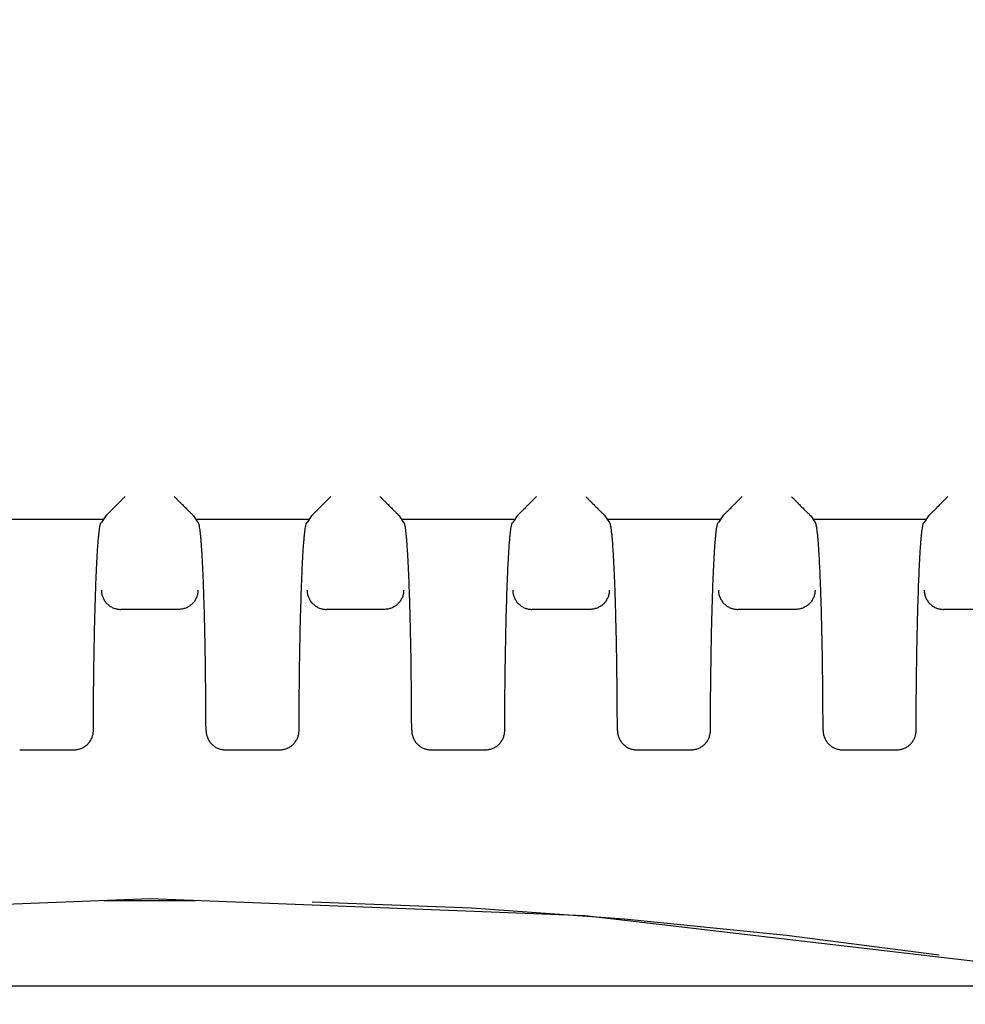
# Model space of a CAD drawing. Header units: inches. Extents: x 0 to 22, y 0 to 17.
# Tile 35 of 41: x 14.9 to 15.9, y 9.5 to 10.5. Entities that reach past the tile are written whole.
import ezdxf

# ---------------------------------------------------------------- set-up
doc = ezdxf.new("R2010")
doc.units = ezdxf.units.IN
doc.header["$LTSCALE"] = 1.21
doc.header["$MEASUREMENT"] = 0
doc.layers.get('0').update_dxf_attribs({"linetype": 'CONTINUOUS'})
doc.layers.add('DIMENSIONS', color=7, linetype='CONTINUOUS')
doc.styles.get("Standard").update_dxf_attribs({"font": 'txt', "width": 0.8})
doc.dimstyles.new('DIMSTYLE_1', dxfattribs={"dimtxt": 0.125, "dimasz": 0.18, "dimexe": 0.18, "dimexo": 0.0625, "dimgap": 0.09, "dimtad": 0, "dimtih": 1, "dimtoh": 1, "dimdec": 3, "dimzin": 4, "dimdsep": 46, "dimtxsty": 'STANDARD', "dimblk": '_FILLED', "dimblk1": '_FILLED', "dimblk2": '_FILLED', "dimcen": 0.09, "dimadec": 0, "dimazin": 0, "dimtp": 0.01, "dimtm": 0.01, "dimtfac": 1, "dimtdec": 3, "dimtofl": 0, "dimtmove": 0, "dimatfit": 3, "dimldrblk": '_FILLED', "dimfxl": 1, "dimtolj": 1, "dimtzin": 4, "dimarcsym": 0})

# ---------------------------------------------------------------- blocks, each defined once
blk = doc.blocks.new('_FILLED')
at = {"color": 0, "linetype": 'BYBLOCK'}
blk.add_solid([(0, 0), (-1, 0.1736), (-1, -0.1736)], dxfattribs=at)
blk = doc.blocks.new('*D2')
at = {"layer": 'DIMENSIONS', "color": 2, "linetype": 'CONTINUOUS'}
for p, q in [((16.3448, 14.5089), (11.7053, 14.5089)), ((11.8303, 14.5089), (11.8303, 12.1339)), ((11.8303, 9.5089), (11.8303, 11.8839)), ((16.2796, 9.5089), (11.7053, 9.5089))]:
    blk.add_line(p, q, dxfattribs=at)
at = {"layer": 'DIMENSIONS', "color": 2, "linetype": 'CONTINUOUS', "xscale": 0.18, "yscale": 0.18, "zscale": 0.18}
for p, rotation in [((11.8303, 14.5089), 90), ((11.8303, 9.5089), 270)]:
    blk.add_blockref('_FILLED', p, dxfattribs=dict(at, rotation=rotation))
at = {"layer": 'DIMENSIONS', "color": 2, "linetype": 'CONTINUOUS', "width": 0.8}
for s, p in [('[', (11.8928, 11.9464)), (']', (12.2928, 11.9464)), ('5.000', (11.2678, 11.9464)), ('127', (11.9928, 11.9464))]:
    blk.add_text(s, height=0.125, dxfattribs=at).set_placement(p)
blk = doc.blocks.new('*D3')
at = {"layer": 'DIMENSIONS', "color": 2, "linetype": 'CONTINUOUS'}
for p, q in [((13.1183, 9.6545), (13.1183, 8.6339)), ((16.4173, 9.5392), (16.4173, 8.6339)), ((13.1183, 8.7589), (14.1567, 8.7589)), ((16.4173, 8.7589), (15.6067, 8.7589))]:
    blk.add_line(p, q, dxfattribs=at)
at = {"layer": 'DIMENSIONS', "color": 2, "linetype": 'CONTINUOUS', "xscale": 0.18, "yscale": 0.18, "zscale": 0.18, "rotation": 180}
blk.add_blockref('_FILLED', (13.1183, 8.7589), dxfattribs=at)
at = {"layer": 'DIMENSIONS', "color": 2, "linetype": 'CONTINUOUS', "xscale": 0.18, "yscale": 0.18, "zscale": 0.18}
blk.add_blockref('_FILLED', (16.4173, 8.7589), dxfattribs=at)
at = {"layer": 'DIMENSIONS', "color": 2, "linetype": 'CONTINUOUS', "width": 0.8}
for s, p in [('[', (14.8442, 8.6964)), (']', (15.4442, 8.6964)), ('3.299', (14.2192, 8.6964)), ('83.79', (14.9442, 8.6964))]:
    blk.add_text(s, height=0.125, dxfattribs=at).set_placement(p)

msp = doc.modelspace()

# ---------------------------------------------------------------- linework, layer by layer
at = {"color": 7, "linetype": 'CONTINUOUS'}
for p, q in [((15.0245, 9.992), (14.9073, 9.992)), ((15.027, 9.9957), (15.0224, 9.9889)), ((15.1179, 9.9957), (15.1224, 9.9889)), ((15.2375, 9.992), (15.1203, 9.992)), ((15.24, 9.9957), (15.2354, 9.9889)), ((15.3309, 9.9957), (15.3354, 9.9889)), ((15.4505, 9.992), (15.3333, 9.992)), ((15.453, 9.9957), (15.4484, 9.9889)), ((15.5439, 9.9957), (15.5484, 9.9889)), ((15.6635, 9.992), (15.5463, 9.992)), ((15.666, 9.9957), (15.6614, 9.9889)), ((15.7569, 9.9957), (15.7614, 9.9889)), ((15.8765, 9.992), (15.7593, 9.992)), ((15.879, 9.9957), (15.8744, 9.9889)), ((15.1024, 9.8989), (15.0424, 9.8989)), ((15.3154, 9.8989), (15.2554, 9.8989)), ((15.5284, 9.8989), (15.4684, 9.8989)), ((15.7414, 9.8989), (15.6814, 9.8989)), ((15.9544, 9.8989), (15.8944, 9.8989)), ((14.9378, 9.7536), (14.9941, 9.7536)), ((15.1508, 9.7536), (15.2071, 9.7536)), ((15.3638, 9.7536), (15.4201, 9.7536)), ((15.5768, 9.7536), (15.6331, 9.7536)), ((15.7898, 9.7536), (15.8461, 9.7536)), ((15.0254, 9.5977), (15.12, 9.5977)), ((15.2408, 9.5963), (15.4056, 9.5899))]:
    msp.add_line(p, q, dxfattribs=at)
for points in [[(14.1848, 9.531), (14.6228, 9.5821), (15.0728, 9.5996), (15.5229, 9.582), (15.96, 9.531)], [(15.4056, 9.5899), (15.5637, 9.5786), (15.7318, 9.5618), (15.8899, 9.5414)]]:
    msp.add_lwpolyline(points, dxfattribs=at)
for points, knots in [([(15.047, 10.0157), (15.0462, 10.015), (15.0448, 10.0135), (15.0426, 10.0114), (15.0406, 10.0093), (15.0386, 10.0074), (15.0368, 10.0055), (15.0352, 10.0039), (15.0337, 10.0024), (15.0324, 10.0011), (15.0312, 9.9999), (15.0302, 9.9989), (15.0294, 9.9981), (15.0287, 9.9974), (15.0281, 9.9968), (15.0277, 9.9964), (15.0273, 9.9961), (15.0271, 9.9959), (15.027, 9.9958), (15.027, 9.9957)], [0, 0, 0, 0, 0.110299, 0.218134, 0.321797, 0.419984, 0.510977, 0.593886, 0.668432, 0.734308, 0.79186, 0.84157, 0.883637, 0.918453, 0.946639, 0.968548, 0.984369, 0.994461, 1, 1, 1, 1]), ([(15.0979, 10.0157), (15.0986, 10.015), (15.1001, 10.0135), (15.1022, 10.0114), (15.1043, 10.0093), (15.1062, 10.0074), (15.108, 10.0055), (15.1097, 10.0039), (15.1112, 10.0024), (15.1125, 10.0011), (15.1136, 9.9999), (15.1146, 9.9989), (15.1155, 9.9981), (15.1162, 9.9974), (15.1168, 9.9968), (15.1172, 9.9964), (15.1175, 9.9961), (15.1177, 9.9959), (15.1178, 9.9958), (15.1179, 9.9957)], [0, 0, 0, 0, 0.110299, 0.218134, 0.321797, 0.419984, 0.510977, 0.593886, 0.668432, 0.734308, 0.79186, 0.84157, 0.883637, 0.918453, 0.946639, 0.968548, 0.984369, 0.994461, 1, 1, 1, 1]), ([(15.26, 10.0157), (15.2592, 10.015), (15.2578, 10.0135), (15.2556, 10.0114), (15.2536, 10.0093), (15.2516, 10.0074), (15.2498, 10.0055), (15.2482, 10.0039), (15.2467, 10.0024), (15.2454, 10.0011), (15.2442, 9.9999), (15.2432, 9.9989), (15.2424, 9.9981), (15.2417, 9.9974), (15.2411, 9.9968), (15.2407, 9.9964), (15.2403, 9.9961), (15.2401, 9.9959), (15.24, 9.9958), (15.24, 9.9957)], [0, 0, 0, 0, 0.110299, 0.218134, 0.321797, 0.419984, 0.510977, 0.593886, 0.668432, 0.734308, 0.79186, 0.84157, 0.883637, 0.918453, 0.946639, 0.968548, 0.984369, 0.994461, 1, 1, 1, 1]), ([(15.3109, 10.0157), (15.3116, 10.015), (15.3131, 10.0135), (15.3152, 10.0114), (15.3173, 10.0093), (15.3192, 10.0074), (15.321, 10.0055), (15.3227, 10.0039), (15.3242, 10.0024), (15.3255, 10.0011), (15.3266, 9.9999), (15.3276, 9.9989), (15.3285, 9.9981), (15.3292, 9.9974), (15.3298, 9.9968), (15.3302, 9.9964), (15.3305, 9.9961), (15.3307, 9.9959), (15.3308, 9.9958), (15.3309, 9.9957)], [0, 0, 0, 0, 0.110299, 0.218134, 0.321797, 0.419984, 0.510977, 0.593886, 0.668432, 0.734308, 0.79186, 0.84157, 0.883637, 0.918453, 0.946639, 0.968548, 0.984369, 0.994461, 1, 1, 1, 1]), ([(15.473, 10.0157), (15.4722, 10.015), (15.4708, 10.0135), (15.4686, 10.0114), (15.4666, 10.0093), (15.4646, 10.0074), (15.4628, 10.0055), (15.4612, 10.0039), (15.4597, 10.0024), (15.4584, 10.0011), (15.4572, 9.9999), (15.4562, 9.9989), (15.4554, 9.9981), (15.4547, 9.9974), (15.4541, 9.9968), (15.4537, 9.9964), (15.4533, 9.9961), (15.4531, 9.9959), (15.453, 9.9958), (15.453, 9.9957)], [0, 0, 0, 0, 0.110299, 0.218134, 0.321797, 0.419984, 0.510977, 0.593886, 0.668432, 0.734308, 0.79186, 0.84157, 0.883637, 0.918453, 0.946639, 0.968548, 0.984369, 0.994461, 1, 1, 1, 1]), ([(15.5239, 10.0157), (15.5246, 10.015), (15.5261, 10.0135), (15.5282, 10.0114), (15.5303, 10.0093), (15.5322, 10.0074), (15.534, 10.0055), (15.5357, 10.0039), (15.5372, 10.0024), (15.5385, 10.0011), (15.5396, 9.9999), (15.5406, 9.9989), (15.5415, 9.9981), (15.5422, 9.9974), (15.5428, 9.9968), (15.5432, 9.9964), (15.5435, 9.9961), (15.5437, 9.9959), (15.5438, 9.9958), (15.5439, 9.9957)], [0, 0, 0, 0, 0.110299, 0.218134, 0.321797, 0.419984, 0.510977, 0.593886, 0.668432, 0.734308, 0.79186, 0.84157, 0.883637, 0.918453, 0.946639, 0.968548, 0.984369, 0.994461, 1, 1, 1, 1]), ([(15.686, 10.0157), (15.6852, 10.015), (15.6838, 10.0135), (15.6816, 10.0114), (15.6796, 10.0093), (15.6776, 10.0074), (15.6758, 10.0055), (15.6742, 10.0039), (15.6727, 10.0024), (15.6714, 10.0011), (15.6702, 9.9999), (15.6692, 9.9989), (15.6684, 9.9981), (15.6677, 9.9974), (15.6671, 9.9968), (15.6667, 9.9964), (15.6663, 9.9961), (15.6661, 9.9959), (15.666, 9.9958), (15.666, 9.9957)], [0, 0, 0, 0, 0.110299, 0.218134, 0.321797, 0.419984, 0.510977, 0.593886, 0.668432, 0.734308, 0.79186, 0.84157, 0.883637, 0.918453, 0.946639, 0.968548, 0.984369, 0.994461, 1, 1, 1, 1]), ([(15.7369, 10.0157), (15.7376, 10.015), (15.7391, 10.0135), (15.7412, 10.0114), (15.7433, 10.0093), (15.7452, 10.0074), (15.747, 10.0055), (15.7487, 10.0039), (15.7502, 10.0024), (15.7515, 10.0011), (15.7526, 9.9999), (15.7536, 9.9989), (15.7545, 9.9981), (15.7552, 9.9974), (15.7558, 9.9968), (15.7562, 9.9964), (15.7565, 9.9961), (15.7567, 9.9959), (15.7568, 9.9958), (15.7569, 9.9957)], [0, 0, 0, 0, 0.110299, 0.218134, 0.321797, 0.419984, 0.510977, 0.593886, 0.668432, 0.734308, 0.79186, 0.84157, 0.883637, 0.918453, 0.946639, 0.968548, 0.984369, 0.994461, 1, 1, 1, 1]), ([(15.899, 10.0157), (15.8982, 10.015), (15.8968, 10.0135), (15.8946, 10.0114), (15.8926, 10.0093), (15.8906, 10.0074), (15.8888, 10.0055), (15.8872, 10.0039), (15.8857, 10.0024), (15.8844, 10.0011), (15.8832, 9.9999), (15.8822, 9.9989), (15.8814, 9.9981), (15.8807, 9.9974), (15.8801, 9.9968), (15.8797, 9.9964), (15.8793, 9.9961), (15.8791, 9.9959), (15.879, 9.9958), (15.879, 9.9957)], [0, 0, 0, 0, 0.110299, 0.218134, 0.321797, 0.419984, 0.510977, 0.593886, 0.668432, 0.734308, 0.79186, 0.84157, 0.883637, 0.918453, 0.946639, 0.968548, 0.984369, 0.994461, 1, 1, 1, 1]), ([(15.0164, 9.9143), (15.0164, 9.9172), (15.0166, 9.9228), (15.017, 9.9309), (15.0173, 9.9386), (15.0176, 9.9457), (15.018, 9.9524), (15.0183, 9.9586), (15.0187, 9.9642), (15.0191, 9.9693), (15.0195, 9.9738), (15.0199, 9.9777), (15.0203, 9.981), (15.0207, 9.9838), (15.0211, 9.9859), (15.0215, 9.9875), (15.0218, 9.9884), (15.0223, 9.9889), (15.0224, 9.9889)], [0, 0, 0, 0, 0.114331, 0.222803, 0.325013, 0.420804, 0.509902, 0.592023, 0.667059, 0.734746, 0.794936, 0.847515, 0.892307, 0.929272, 0.958337, 0.979512, 0.993024, 1, 1, 1, 1]), ([(15.1285, 9.9143), (15.1284, 9.9172), (15.1282, 9.9228), (15.1279, 9.9309), (15.1276, 9.9386), (15.1272, 9.9457), (15.1269, 9.9524), (15.1265, 9.9586), (15.1261, 9.9642), (15.1258, 9.9693), (15.1254, 9.9738), (15.125, 9.9777), (15.1246, 9.981), (15.1242, 9.9838), (15.1238, 9.9859), (15.1233, 9.9875), (15.123, 9.9884), (15.1226, 9.9889), (15.1224, 9.9889)], [0, 0, 0, 0, 0.114331, 0.222803, 0.325013, 0.420804, 0.509902, 0.592023, 0.667059, 0.734746, 0.794936, 0.847515, 0.892307, 0.929272, 0.958337, 0.979512, 0.993024, 1, 1, 1, 1]), ([(15.2294, 9.9143), (15.2294, 9.9172), (15.2296, 9.9228), (15.23, 9.9309), (15.2303, 9.9386), (15.2306, 9.9457), (15.231, 9.9524), (15.2313, 9.9586), (15.2317, 9.9642), (15.2321, 9.9693), (15.2325, 9.9738), (15.2329, 9.9777), (15.2333, 9.981), (15.2337, 9.9838), (15.2341, 9.9859), (15.2345, 9.9875), (15.2348, 9.9884), (15.2353, 9.9889), (15.2354, 9.9889)], [0, 0, 0, 0, 0.114331, 0.222803, 0.325013, 0.420804, 0.509902, 0.592023, 0.667059, 0.734746, 0.794936, 0.847515, 0.892307, 0.929272, 0.958337, 0.979512, 0.993024, 1, 1, 1, 1]), ([(15.3415, 9.9143), (15.3414, 9.9172), (15.3412, 9.9228), (15.3409, 9.9309), (15.3406, 9.9386), (15.3402, 9.9457), (15.3399, 9.9524), (15.3395, 9.9586), (15.3391, 9.9642), (15.3388, 9.9693), (15.3384, 9.9738), (15.338, 9.9777), (15.3376, 9.981), (15.3372, 9.9838), (15.3368, 9.9859), (15.3363, 9.9875), (15.336, 9.9884), (15.3356, 9.9889), (15.3354, 9.9889)], [0, 0, 0, 0, 0.114331, 0.222803, 0.325013, 0.420804, 0.509902, 0.592023, 0.667059, 0.734746, 0.794936, 0.847515, 0.892307, 0.929272, 0.958337, 0.979512, 0.993024, 1, 1, 1, 1]), ([(15.4424, 9.9143), (15.4424, 9.9172), (15.4426, 9.9228), (15.443, 9.9309), (15.4433, 9.9386), (15.4436, 9.9457), (15.444, 9.9524), (15.4443, 9.9586), (15.4447, 9.9642), (15.4451, 9.9693), (15.4455, 9.9738), (15.4459, 9.9777), (15.4463, 9.981), (15.4467, 9.9838), (15.4471, 9.9859), (15.4475, 9.9875), (15.4478, 9.9884), (15.4483, 9.9889), (15.4484, 9.9889)], [0, 0, 0, 0, 0.114331, 0.222803, 0.325013, 0.420804, 0.509902, 0.592023, 0.667059, 0.734746, 0.794936, 0.847515, 0.892307, 0.929272, 0.958337, 0.979512, 0.993024, 1, 1, 1, 1]), ([(15.5545, 9.9143), (15.5544, 9.9172), (15.5542, 9.9228), (15.5539, 9.9309), (15.5536, 9.9386), (15.5532, 9.9457), (15.5529, 9.9524), (15.5525, 9.9586), (15.5521, 9.9642), (15.5518, 9.9693), (15.5514, 9.9738), (15.551, 9.9777), (15.5506, 9.981), (15.5502, 9.9838), (15.5498, 9.9859), (15.5493, 9.9875), (15.549, 9.9884), (15.5486, 9.9889), (15.5484, 9.9889)], [0, 0, 0, 0, 0.114331, 0.222803, 0.325013, 0.420804, 0.509902, 0.592023, 0.667059, 0.734746, 0.794936, 0.847515, 0.892307, 0.929272, 0.958337, 0.979512, 0.993024, 1, 1, 1, 1]), ([(15.6554, 9.9143), (15.6554, 9.9172), (15.6556, 9.9228), (15.656, 9.9309), (15.6563, 9.9386), (15.6566, 9.9457), (15.657, 9.9524), (15.6573, 9.9586), (15.6577, 9.9642), (15.6581, 9.9693), (15.6585, 9.9738), (15.6589, 9.9777), (15.6593, 9.981), (15.6597, 9.9838), (15.6601, 9.9859), (15.6605, 9.9875), (15.6608, 9.9884), (15.6613, 9.9889), (15.6614, 9.9889)], [0, 0, 0, 0, 0.114331, 0.222803, 0.325013, 0.420804, 0.509902, 0.592023, 0.667059, 0.734746, 0.794936, 0.847515, 0.892307, 0.929272, 0.958337, 0.979512, 0.993024, 1, 1, 1, 1]), ([(15.7675, 9.9143), (15.7674, 9.9172), (15.7672, 9.9228), (15.7669, 9.9309), (15.7666, 9.9386), (15.7662, 9.9457), (15.7659, 9.9524), (15.7655, 9.9586), (15.7651, 9.9642), (15.7648, 9.9693), (15.7644, 9.9738), (15.764, 9.9777), (15.7636, 9.981), (15.7632, 9.9838), (15.7628, 9.9859), (15.7623, 9.9875), (15.762, 9.9884), (15.7616, 9.9889), (15.7614, 9.9889)], [0, 0, 0, 0, 0.114331, 0.222803, 0.325013, 0.420804, 0.509902, 0.592023, 0.667059, 0.734746, 0.794936, 0.847515, 0.892307, 0.929272, 0.958337, 0.979512, 0.993024, 1, 1, 1, 1]), ([(15.8684, 9.9143), (15.8684, 9.9172), (15.8686, 9.9228), (15.869, 9.9309), (15.8693, 9.9386), (15.8696, 9.9457), (15.87, 9.9524), (15.8703, 9.9586), (15.8707, 9.9642), (15.8711, 9.9693), (15.8715, 9.9738), (15.8719, 9.9777), (15.8723, 9.981), (15.8727, 9.9838), (15.8731, 9.9859), (15.8735, 9.9875), (15.8738, 9.9884), (15.8743, 9.9889), (15.8744, 9.9889)], [0, 0, 0, 0, 0.114331, 0.222803, 0.325013, 0.420804, 0.509902, 0.592023, 0.667059, 0.734746, 0.794936, 0.847515, 0.892307, 0.929272, 0.958337, 0.979512, 0.993024, 1, 1, 1, 1]), ([(15.0224, 9.9189), (15.0224, 9.9183), (15.0225, 9.917), (15.0227, 9.9152), (15.0232, 9.9134), (15.0237, 9.9117), (15.0245, 9.91), (15.0254, 9.9084), (15.0264, 9.9068), (15.0276, 9.9054), (15.0289, 9.9041), (15.0304, 9.9029), (15.0319, 9.9018), (15.0335, 9.9009), (15.0352, 9.9002), (15.037, 9.8996), (15.0388, 9.8992), (15.0406, 9.8989), (15.0418, 9.8989), (15.0424, 9.8989)], [0, 0, 0, 0, 0.058096, 0.116619, 0.175342, 0.234203, 0.293132, 0.352083, 0.411024, 0.470074, 0.529051, 0.588088, 0.647037, 0.706051, 0.765029, 0.824067, 0.882957, 0.941738, 1, 1, 1, 1]), ([(15.1224, 9.9189), (15.1224, 9.9183), (15.1224, 9.917), (15.1221, 9.9152), (15.1217, 9.9134), (15.1211, 9.9117), (15.1203, 9.91), (15.1194, 9.9083), (15.1184, 9.9068), (15.1172, 9.9054), (15.1159, 9.9041), (15.1145, 9.9029), (15.113, 9.9018), (15.1113, 9.9009), (15.1097, 9.9002), (15.1079, 9.8996), (15.1061, 9.8992), (15.1043, 9.8989), (15.103, 9.8989), (15.1024, 9.8989)], [0, 0, 0, 0, 0.058441, 0.117109, 0.175877, 0.234722, 0.29362, 0.352538, 0.41144, 0.470441, 0.529369, 0.58836, 0.647263, 0.706231, 0.76516, 0.824149, 0.882997, 0.941749, 1, 1, 1, 1]), ([(15.2354, 9.9189), (15.2354, 9.9183), (15.2355, 9.917), (15.2357, 9.9152), (15.2362, 9.9134), (15.2367, 9.9117), (15.2375, 9.91), (15.2384, 9.9084), (15.2394, 9.9068), (15.2406, 9.9054), (15.2419, 9.9041), (15.2434, 9.9029), (15.2449, 9.9018), (15.2465, 9.9009), (15.2482, 9.9002), (15.25, 9.8996), (15.2518, 9.8992), (15.2536, 9.8989), (15.2548, 9.8989), (15.2554, 9.8989)], [0, 0, 0, 0, 0.058096, 0.116619, 0.175342, 0.234203, 0.293132, 0.352083, 0.411024, 0.470074, 0.529051, 0.588088, 0.647037, 0.706051, 0.765029, 0.824067, 0.882957, 0.941738, 1, 1, 1, 1]), ([(15.3354, 9.9189), (15.3354, 9.9183), (15.3354, 9.917), (15.3351, 9.9152), (15.3347, 9.9134), (15.3341, 9.9117), (15.3333, 9.91), (15.3324, 9.9083), (15.3314, 9.9068), (15.3302, 9.9054), (15.3289, 9.9041), (15.3275, 9.9029), (15.326, 9.9018), (15.3243, 9.9009), (15.3227, 9.9002), (15.3209, 9.8996), (15.3191, 9.8992), (15.3173, 9.8989), (15.316, 9.8989), (15.3154, 9.8989)], [0, 0, 0, 0, 0.058441, 0.117109, 0.175877, 0.234722, 0.29362, 0.352538, 0.41144, 0.470441, 0.529369, 0.58836, 0.647263, 0.706231, 0.76516, 0.824149, 0.882997, 0.941749, 1, 1, 1, 1]), ([(15.4484, 9.9189), (15.4484, 9.9183), (15.4485, 9.917), (15.4487, 9.9152), (15.4492, 9.9134), (15.4497, 9.9117), (15.4505, 9.91), (15.4514, 9.9084), (15.4524, 9.9068), (15.4536, 9.9054), (15.4549, 9.9041), (15.4564, 9.9029), (15.4579, 9.9018), (15.4595, 9.9009), (15.4612, 9.9002), (15.463, 9.8996), (15.4648, 9.8992), (15.4666, 9.8989), (15.4678, 9.8989), (15.4684, 9.8989)], [0, 0, 0, 0, 0.058096, 0.116619, 0.175342, 0.234203, 0.293132, 0.352083, 0.411024, 0.470074, 0.529051, 0.588088, 0.647037, 0.706051, 0.765029, 0.824067, 0.882957, 0.941738, 1, 1, 1, 1]), ([(15.5484, 9.9189), (15.5484, 9.9183), (15.5484, 9.917), (15.5481, 9.9152), (15.5477, 9.9134), (15.5471, 9.9117), (15.5463, 9.91), (15.5454, 9.9083), (15.5444, 9.9068), (15.5432, 9.9054), (15.5419, 9.9041), (15.5405, 9.9029), (15.539, 9.9018), (15.5373, 9.9009), (15.5357, 9.9002), (15.5339, 9.8996), (15.5321, 9.8992), (15.5303, 9.8989), (15.529, 9.8989), (15.5284, 9.8989)], [0, 0, 0, 0, 0.058441, 0.117109, 0.175877, 0.234722, 0.29362, 0.352538, 0.41144, 0.470441, 0.529369, 0.58836, 0.647263, 0.706231, 0.76516, 0.824149, 0.882997, 0.941749, 1, 1, 1, 1]), ([(15.6614, 9.9189), (15.6614, 9.9183), (15.6615, 9.917), (15.6617, 9.9152), (15.6622, 9.9134), (15.6627, 9.9117), (15.6635, 9.91), (15.6644, 9.9084), (15.6654, 9.9068), (15.6666, 9.9054), (15.6679, 9.9041), (15.6694, 9.9029), (15.6709, 9.9018), (15.6725, 9.9009), (15.6742, 9.9002), (15.676, 9.8996), (15.6778, 9.8992), (15.6796, 9.8989), (15.6808, 9.8989), (15.6814, 9.8989)], [0, 0, 0, 0, 0.058096, 0.116619, 0.175342, 0.234203, 0.293132, 0.352083, 0.411024, 0.470074, 0.529051, 0.588088, 0.647037, 0.706051, 0.765029, 0.824067, 0.882957, 0.941738, 1, 1, 1, 1]), ([(15.7614, 9.9189), (15.7614, 9.9183), (15.7614, 9.917), (15.7611, 9.9152), (15.7607, 9.9134), (15.7601, 9.9117), (15.7593, 9.91), (15.7584, 9.9083), (15.7574, 9.9068), (15.7562, 9.9054), (15.7549, 9.9041), (15.7535, 9.9029), (15.752, 9.9018), (15.7503, 9.9009), (15.7487, 9.9002), (15.7469, 9.8996), (15.7451, 9.8992), (15.7433, 9.8989), (15.742, 9.8989), (15.7414, 9.8989)], [0, 0, 0, 0, 0.058441, 0.117109, 0.175877, 0.234722, 0.29362, 0.352538, 0.41144, 0.470441, 0.529369, 0.58836, 0.647263, 0.706231, 0.76516, 0.824149, 0.882997, 0.941749, 1, 1, 1, 1]), ([(15.8744, 9.9189), (15.8744, 9.9183), (15.8745, 9.917), (15.8747, 9.9152), (15.8752, 9.9134), (15.8757, 9.9117), (15.8765, 9.91), (15.8774, 9.9084), (15.8784, 9.9068), (15.8796, 9.9054), (15.8809, 9.9041), (15.8824, 9.9029), (15.8839, 9.9018), (15.8855, 9.9009), (15.8872, 9.9002), (15.889, 9.8996), (15.8908, 9.8992), (15.8926, 9.8989), (15.8938, 9.8989), (15.8944, 9.8989)], [0, 0, 0, 0, 0.058096, 0.116619, 0.175342, 0.234203, 0.293132, 0.352083, 0.411024, 0.470074, 0.529051, 0.588088, 0.647037, 0.706051, 0.765029, 0.824067, 0.882957, 0.941738, 1, 1, 1, 1]), ([(15.0141, 9.7735), (15.0141, 9.7775), (15.0141, 9.7855), (15.0142, 9.7975), (15.0143, 9.8093), (15.0144, 9.8209), (15.0146, 9.8324), (15.0147, 9.8437), (15.0149, 9.8547), (15.0151, 9.8654), (15.0153, 9.8759), (15.0155, 9.886), (15.0158, 9.8958), (15.0161, 9.9052), (15.0163, 9.9113), (15.0164, 9.9143)], [0, 0, 0, 0, 0.085492, 0.170354, 0.25428, 0.337156, 0.418718, 0.498729, 0.57707, 0.65345, 0.72773, 0.799723, 0.869183, 0.936018, 1, 1, 1, 1]), ([(15.1308, 9.7735), (15.1307, 9.7775), (15.1307, 9.7855), (15.1306, 9.7975), (15.1305, 9.8093), (15.1304, 9.8209), (15.1303, 9.8324), (15.1301, 9.8437), (15.13, 9.8547), (15.1298, 9.8654), (15.1295, 9.8759), (15.1293, 9.886), (15.1291, 9.8958), (15.1288, 9.9052), (15.1286, 9.9113), (15.1285, 9.9143)], [0, 0, 0, 0, 0.085492, 0.170354, 0.25428, 0.337156, 0.418718, 0.498729, 0.57707, 0.65345, 0.72773, 0.799723, 0.869183, 0.936018, 1, 1, 1, 1]), ([(15.2271, 9.7735), (15.2271, 9.7775), (15.2271, 9.7855), (15.2272, 9.7975), (15.2273, 9.8093), (15.2274, 9.8209), (15.2276, 9.8324), (15.2277, 9.8437), (15.2279, 9.8547), (15.2281, 9.8654), (15.2283, 9.8759), (15.2285, 9.886), (15.2288, 9.8958), (15.2291, 9.9052), (15.2293, 9.9113), (15.2294, 9.9143)], [0, 0, 0, 0, 0.085492, 0.170354, 0.25428, 0.337156, 0.418718, 0.498729, 0.57707, 0.65345, 0.72773, 0.799723, 0.869183, 0.936018, 1, 1, 1, 1]), ([(15.3438, 9.7735), (15.3437, 9.7775), (15.3437, 9.7855), (15.3436, 9.7975), (15.3435, 9.8093), (15.3434, 9.8209), (15.3433, 9.8324), (15.3431, 9.8437), (15.343, 9.8547), (15.3428, 9.8654), (15.3425, 9.8759), (15.3423, 9.886), (15.3421, 9.8958), (15.3418, 9.9052), (15.3416, 9.9113), (15.3415, 9.9143)], [0, 0, 0, 0, 0.085492, 0.170354, 0.25428, 0.337156, 0.418718, 0.498729, 0.57707, 0.65345, 0.72773, 0.799723, 0.869183, 0.936018, 1, 1, 1, 1]), ([(15.4401, 9.7735), (15.4401, 9.7775), (15.4401, 9.7855), (15.4402, 9.7975), (15.4403, 9.8093), (15.4404, 9.8209), (15.4406, 9.8324), (15.4407, 9.8437), (15.4409, 9.8547), (15.4411, 9.8654), (15.4413, 9.8759), (15.4415, 9.886), (15.4418, 9.8958), (15.4421, 9.9052), (15.4423, 9.9113), (15.4424, 9.9143)], [0, 0, 0, 0, 0.085492, 0.170354, 0.25428, 0.337156, 0.418718, 0.498729, 0.57707, 0.65345, 0.72773, 0.799723, 0.869183, 0.936018, 1, 1, 1, 1]), ([(15.5568, 9.7735), (15.5567, 9.7775), (15.5567, 9.7855), (15.5566, 9.7975), (15.5565, 9.8093), (15.5564, 9.8209), (15.5563, 9.8324), (15.5561, 9.8437), (15.556, 9.8547), (15.5558, 9.8654), (15.5555, 9.8759), (15.5553, 9.886), (15.5551, 9.8958), (15.5548, 9.9052), (15.5546, 9.9113), (15.5545, 9.9143)], [0, 0, 0, 0, 0.085492, 0.170354, 0.25428, 0.337156, 0.418718, 0.498729, 0.57707, 0.65345, 0.72773, 0.799723, 0.869183, 0.936018, 1, 1, 1, 1]), ([(15.6531, 9.7735), (15.6531, 9.7775), (15.6531, 9.7855), (15.6532, 9.7975), (15.6533, 9.8093), (15.6534, 9.8209), (15.6536, 9.8324), (15.6537, 9.8437), (15.6539, 9.8547), (15.6541, 9.8654), (15.6543, 9.8759), (15.6545, 9.886), (15.6548, 9.8958), (15.6551, 9.9052), (15.6553, 9.9113), (15.6554, 9.9143)], [0, 0, 0, 0, 0.085492, 0.170354, 0.25428, 0.337156, 0.418718, 0.498729, 0.57707, 0.65345, 0.72773, 0.799723, 0.869183, 0.936018, 1, 1, 1, 1]), ([(15.7698, 9.7735), (15.7697, 9.7775), (15.7697, 9.7855), (15.7696, 9.7975), (15.7695, 9.8093), (15.7694, 9.8209), (15.7693, 9.8324), (15.7691, 9.8437), (15.769, 9.8547), (15.7688, 9.8654), (15.7685, 9.8759), (15.7683, 9.886), (15.7681, 9.8958), (15.7678, 9.9052), (15.7676, 9.9113), (15.7675, 9.9143)], [0, 0, 0, 0, 0.085492, 0.170354, 0.25428, 0.337156, 0.418718, 0.498729, 0.57707, 0.65345, 0.72773, 0.799723, 0.869183, 0.936018, 1, 1, 1, 1]), ([(15.8661, 9.7735), (15.8661, 9.7775), (15.8661, 9.7855), (15.8662, 9.7975), (15.8663, 9.8093), (15.8664, 9.8209), (15.8666, 9.8324), (15.8667, 9.8437), (15.8669, 9.8547), (15.8671, 9.8654), (15.8673, 9.8759), (15.8675, 9.886), (15.8678, 9.8958), (15.8681, 9.9052), (15.8683, 9.9113), (15.8684, 9.9143)], [0, 0, 0, 0, 0.085492, 0.170354, 0.25428, 0.337156, 0.418718, 0.498729, 0.57707, 0.65345, 0.72773, 0.799723, 0.869183, 0.936018, 1, 1, 1, 1]), ([(14.9941, 9.7536), (14.9947, 9.7536), (14.9959, 9.7536), (14.9977, 9.7539), (14.9995, 9.7543), (15.0013, 9.7549), (15.003, 9.7556), (15.0046, 9.7565), (15.0061, 9.7576), (15.0076, 9.7588), (15.0089, 9.7601), (15.01, 9.7615), (15.0111, 9.763), (15.012, 9.7646), (15.0127, 9.7663), (15.0133, 9.7681), (15.0138, 9.7698), (15.014, 9.7717), (15.0141, 9.7729), (15.0141, 9.7735)], [0, 0, 0, 0, 0.058908, 0.117821, 0.176697, 0.235613, 0.294474, 0.353397, 0.412248, 0.471166, 0.529996, 0.588883, 0.647673, 0.706503, 0.765238, 0.823993, 0.882674, 0.941357, 1, 1, 1, 1]), ([(15.1308, 9.7735), (15.1308, 9.7729), (15.1308, 9.7717), (15.1311, 9.7698), (15.1315, 9.7681), (15.1321, 9.7663), (15.1329, 9.7646), (15.1338, 9.763), (15.1348, 9.7615), (15.136, 9.7601), (15.1373, 9.7588), (15.1387, 9.7576), (15.1402, 9.7565), (15.1419, 9.7556), (15.1435, 9.7549), (15.1453, 9.7543), (15.1471, 9.7539), (15.1489, 9.7536), (15.1502, 9.7536), (15.1508, 9.7536)], [0, 0, 0, 0, 0.058643, 0.117326, 0.176007, 0.234762, 0.293497, 0.352327, 0.411117, 0.470004, 0.528834, 0.587752, 0.646603, 0.705526, 0.764387, 0.823303, 0.882179, 0.941092, 1, 1, 1, 1]), ([(15.2071, 9.7536), (15.2077, 9.7536), (15.2089, 9.7536), (15.2107, 9.7539), (15.2125, 9.7543), (15.2143, 9.7549), (15.216, 9.7556), (15.2176, 9.7565), (15.2191, 9.7576), (15.2206, 9.7588), (15.2219, 9.7601), (15.223, 9.7615), (15.2241, 9.763), (15.225, 9.7646), (15.2257, 9.7663), (15.2263, 9.7681), (15.2268, 9.7698), (15.227, 9.7717), (15.2271, 9.7729), (15.2271, 9.7735)], [0, 0, 0, 0, 0.058908, 0.117821, 0.176697, 0.235613, 0.294474, 0.353397, 0.412248, 0.471166, 0.529996, 0.588883, 0.647673, 0.706503, 0.765238, 0.823993, 0.882674, 0.941357, 1, 1, 1, 1]), ([(15.3438, 9.7735), (15.3438, 9.7729), (15.3438, 9.7717), (15.3441, 9.7698), (15.3445, 9.7681), (15.3451, 9.7663), (15.3459, 9.7646), (15.3468, 9.763), (15.3478, 9.7615), (15.349, 9.7601), (15.3503, 9.7588), (15.3517, 9.7576), (15.3532, 9.7565), (15.3549, 9.7556), (15.3565, 9.7549), (15.3583, 9.7543), (15.3601, 9.7539), (15.3619, 9.7536), (15.3632, 9.7536), (15.3638, 9.7536)], [0, 0, 0, 0, 0.058643, 0.117326, 0.176007, 0.234762, 0.293497, 0.352327, 0.411117, 0.470004, 0.528834, 0.587752, 0.646603, 0.705526, 0.764387, 0.823303, 0.882179, 0.941092, 1, 1, 1, 1]), ([(15.4201, 9.7536), (15.4207, 9.7536), (15.4219, 9.7536), (15.4237, 9.7539), (15.4255, 9.7543), (15.4273, 9.7549), (15.429, 9.7556), (15.4306, 9.7565), (15.4321, 9.7576), (15.4336, 9.7588), (15.4349, 9.7601), (15.436, 9.7615), (15.4371, 9.763), (15.438, 9.7646), (15.4387, 9.7663), (15.4393, 9.7681), (15.4398, 9.7698), (15.44, 9.7717), (15.4401, 9.7729), (15.4401, 9.7735)], [0, 0, 0, 0, 0.058908, 0.117821, 0.176697, 0.235613, 0.294474, 0.353397, 0.412248, 0.471166, 0.529996, 0.588883, 0.647673, 0.706503, 0.765238, 0.823993, 0.882674, 0.941357, 1, 1, 1, 1]), ([(15.5568, 9.7735), (15.5568, 9.7729), (15.5568, 9.7717), (15.5571, 9.7698), (15.5575, 9.7681), (15.5581, 9.7663), (15.5589, 9.7646), (15.5598, 9.763), (15.5608, 9.7615), (15.562, 9.7601), (15.5633, 9.7588), (15.5647, 9.7576), (15.5662, 9.7565), (15.5679, 9.7556), (15.5695, 9.7549), (15.5713, 9.7543), (15.5731, 9.7539), (15.5749, 9.7536), (15.5762, 9.7536), (15.5768, 9.7536)], [0, 0, 0, 0, 0.058643, 0.117326, 0.176007, 0.234762, 0.293497, 0.352327, 0.411117, 0.470004, 0.528834, 0.587752, 0.646603, 0.705526, 0.764387, 0.823303, 0.882179, 0.941092, 1, 1, 1, 1]), ([(15.6331, 9.7536), (15.6337, 9.7536), (15.6349, 9.7536), (15.6367, 9.7539), (15.6385, 9.7543), (15.6403, 9.7549), (15.642, 9.7556), (15.6436, 9.7565), (15.6451, 9.7576), (15.6466, 9.7588), (15.6479, 9.7601), (15.649, 9.7615), (15.6501, 9.763), (15.651, 9.7646), (15.6517, 9.7663), (15.6523, 9.7681), (15.6528, 9.7698), (15.653, 9.7717), (15.6531, 9.7729), (15.6531, 9.7735)], [0, 0, 0, 0, 0.058908, 0.117821, 0.176697, 0.235613, 0.294474, 0.353397, 0.412248, 0.471166, 0.529996, 0.588883, 0.647673, 0.706503, 0.765238, 0.823993, 0.882674, 0.941357, 1, 1, 1, 1]), ([(15.7698, 9.7735), (15.7698, 9.7729), (15.7698, 9.7717), (15.7701, 9.7698), (15.7705, 9.7681), (15.7711, 9.7663), (15.7719, 9.7646), (15.7728, 9.763), (15.7738, 9.7615), (15.775, 9.7601), (15.7763, 9.7588), (15.7777, 9.7576), (15.7792, 9.7565), (15.7809, 9.7556), (15.7825, 9.7549), (15.7843, 9.7543), (15.7861, 9.7539), (15.7879, 9.7536), (15.7892, 9.7536), (15.7898, 9.7536)], [0, 0, 0, 0, 0.058643, 0.117326, 0.176007, 0.234762, 0.293497, 0.352327, 0.411117, 0.470004, 0.528834, 0.587752, 0.646603, 0.705526, 0.764387, 0.823303, 0.882179, 0.941092, 1, 1, 1, 1]), ([(15.8461, 9.7536), (15.8467, 9.7536), (15.8479, 9.7536), (15.8497, 9.7539), (15.8515, 9.7543), (15.8533, 9.7549), (15.855, 9.7556), (15.8566, 9.7565), (15.8581, 9.7576), (15.8596, 9.7588), (15.8609, 9.7601), (15.862, 9.7615), (15.8631, 9.763), (15.864, 9.7646), (15.8647, 9.7663), (15.8653, 9.7681), (15.8658, 9.7698), (15.866, 9.7717), (15.8661, 9.7729), (15.8661, 9.7735)], [0, 0, 0, 0, 0.058908, 0.117821, 0.176697, 0.235613, 0.294474, 0.353397, 0.412248, 0.471166, 0.529996, 0.588883, 0.647673, 0.706503, 0.765238, 0.823993, 0.882674, 0.941357, 1, 1, 1, 1])]:
    msp.add_open_spline(points, degree=3, knots=knots, dxfattribs=at)

# ---------------------------------------------------------------- dimensions: what is measured, and where the dimension line sits
at = {"layer": 'DIMENSIONS', "color": 2, "linetype": 'CONTINUOUS'}
dim = msp.add_linear_dim(base=(11.8303, 9.5089), p1=(16.3448, 14.5089), p2=(16.2796, 9.5089), angle=270, dimstyle='DIMSTYLE_1', dxfattribs=at)
dim.commit()
dim.dimension.update_dxf_attribs({"geometry": '*D2', "text_midpoint": (11.8303, 12.0089), "dimtype": 160})
dim = msp.add_linear_dim(base=(16.4173, 8.7589), p1=(13.1183, 9.6545), p2=(16.4173, 9.5392), dimstyle='DIMSTYLE_1', dxfattribs=at)
dim.commit()
dim.dimension.update_dxf_attribs({"geometry": '*D3', "text_midpoint": (14.8817, 8.7589), "dimtype": 160})

doc.saveas('drawing.dxf')
